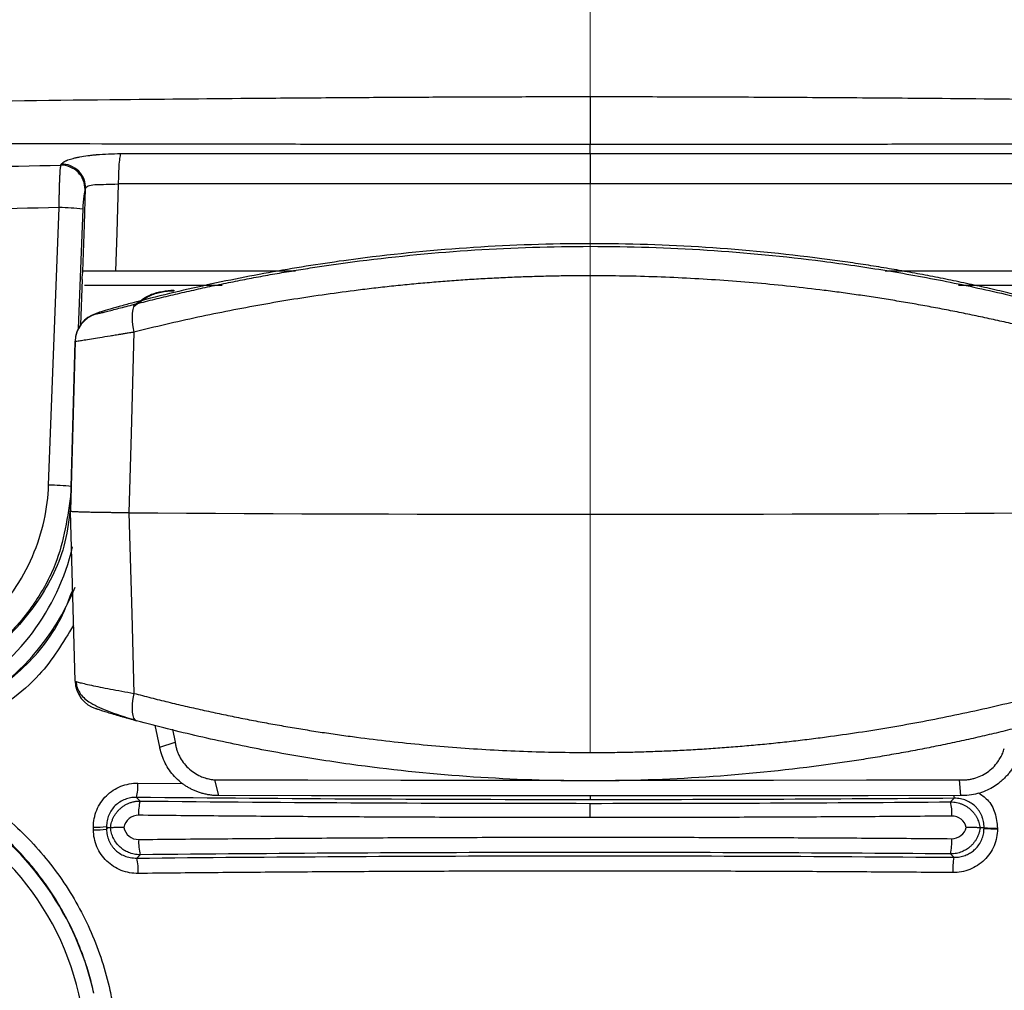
# Model space of a CAD drawing. Header units: millimetres. Extents: x 5 to 597, y 5 to 415.
# Tile 130 of 136: x 492 to 499, y 319 to 326. Entities that reach past the tile are written whole.
import ezdxf

# ---------------------------------------------------------------- set-up
doc = ezdxf.new("R2010")
doc.units = ezdxf.units.MM
doc.linetypes.add('CENTERX2', pattern=[20.32, 12.7, -2.54, 2.54, -2.54])

msp = doc.modelspace()

# ---------------------------------------------------------------- linework, layer by layer
at = {"color": 7, "linetype": 'CENTERX2', "lineweight": 18}
msp.add_line((496.0393, 320.927), (496.0393, 340.5031), dxfattribs=at)
at = {"color": 7, "linetype": 'Continuous', "lineweight": 25}
for p, q in [((496.0393, 324.9595), (496.0393, 325.0205)), ((496.0393, 324.9595), (496.0393, 324.7556)), ((492.4737, 324.8815), (492.4778, 324.8892)), ((492.6402, 324.7261), (492.6361, 324.7184)), ((492.3911, 322.7281), (492.4621, 324.5962)), ((494.0533, 324.1691), (492.842, 324.1691)), ((499.2366, 324.1691), (498.0249, 324.1691)), ((492.6168, 324.1112), (492.6052, 323.8061)), ((493.2339, 324.0409), (493.2339, 324.0362)), ((492.7137, 323.8837), (492.7137, 323.8809)), ((492.5692, 323.6968), (492.5393, 322.5545)), ((492.5393, 322.5508), (492.5692, 323.694)), ((492.5692, 323.694), (492.5692, 323.6968)), ((492.5393, 322.5545), (492.5393, 322.5508)), ((492.5692, 321.4083), (492.5393, 322.5508)), ((492.5692, 321.4083), (492.5836, 321.4035)), ((493.1397, 320.963), (493.1093, 321.1108)), ((493.2249, 321.0837), (493.2425, 320.9977)), ((493.1397, 320.963), (493.2425, 320.9977)), ((493.5367, 320.637), (493.5107, 320.7431)), ((498.5344, 320.637), (498.5245, 320.743)), ((492.9825, 320.6247), (493.0069, 320.6003)), ((498.466, 320.5947), (498.4904, 320.619)), ((496.0393, 320.4888), (496.0393, 320.5848)), ((492.6929, 320.4067), (492.6928, 320.4245)), ((492.7904, 320.4191), (492.7814, 320.428)), ((492.7814, 320.428), (492.7815, 320.4102)), ((492.7815, 320.4102), (492.7904, 320.4191)), ((498.6908, 320.4217), (498.6882, 320.4191)), ((498.6882, 320.4191), (498.6908, 320.4165)), ((498.6908, 320.4165), (498.6908, 320.4217)), ((498.7814, 320.4182), (498.7814, 320.413)), ((493.0075, 320.2384), (492.9848, 320.2157)), ((498.4881, 320.2213), (498.4655, 320.244))]:
    msp.add_line(p, q, dxfattribs=at)
at = {"color": 8, "linetype": 'Continuous', "lineweight": 25}
for p, q in [((492.6214, 324.5851), (492.5909, 323.7822)), ((493.5607, 324.0725), (492.6329, 324.0725)), ((499.4462, 324.0725), (498.519, 324.0725)), ((492.9924, 320.7207), (493.2956, 320.7183)), ((496.0393, 320.6353), (496.0393, 320.6088))]:
    msp.add_line(p, q, dxfattribs=at)
at = {"color": 7, "linetype": 'Continuous', "lineweight": 25, "flags": 128}
for points in [[(492.6225, 324.1667), (492.6324, 324.4799), (492.6402, 324.7261)], [(492.8604, 324.7556), (492.8501, 324.4271), (492.842, 324.1691)], [(492.9829, 323.9486), (492.9723, 323.9418), (492.9638, 323.9288), (492.9575, 323.9101), (492.9538, 323.8862), (492.9527, 323.858), (492.9543, 323.8264), (492.9586, 323.7924), (492.9653, 323.7572)], [(492.9653, 323.7572), (492.9467, 323.0761), (492.932, 322.5409)], [(492.932, 322.5409), (492.9507, 321.8603), (492.9653, 321.3254)], [(492.9653, 321.3254), (492.9586, 321.2905), (492.9543, 321.257), (492.9527, 321.226), (492.9538, 321.1986), (492.9575, 321.1757), (492.9638, 321.158), (492.9723, 321.1462), (492.9829, 321.1406)], [(493.5107, 320.7431), (494.1365, 320.7423), (494.7631, 320.7417), (495.3902, 320.7414), (495.8615, 320.7413)], [(496.2093, 320.7413), (496.6449, 320.7414), (497.272, 320.7417), (497.8986, 320.7422), (498.5245, 320.743)], [(498.5344, 320.637), (497.9105, 320.6362), (497.2859, 320.6357), (496.6609, 320.6354), (496.0355, 320.6353), (495.4102, 320.6354), (494.7851, 320.6357), (494.1605, 320.6363), (493.5367, 320.637)]]:
    msp.add_lwpolyline(points, dxfattribs=at)
at = {"color": 7, "linetype": 'Continuous', "lineweight": 25}
for centre, radius, start, end in [((492.4747, 324.7201), 0.1614, 359.39526, 90.35013), ((492.4445, 323.202), 1.3944, 82.71466, 89.27985), ((492.7691, 323.6916), 0.2, 106.08352, 178.49703), ((492.7691, 323.6888), 0.2, 106.08352, 178.49703), ((496.0393, 819.707), 497.1757, 269.641906, 270.358094), ((492.7691, 321.4135), 0.2, 181.50297, 253.91648), ((492.6807, 320.7042), 0.3121, 345.25224, 3.03285), ((490.7393, 318.8691), 2.005, 12.63289, 57.03856), ((493.3133, 320.5209), 0.3165, 165.46241, 182.99241), ((498.0823, 320.5154), 0.3918, 357.56815, 11.68248), ((490.7393, 318.8691), 1.9051, 294.59335, 57.03856), ((492.7068, 321.1974), 0.773, 268.96529, 275.54395), ((498.7667, 321.2145), 0.7965, 264.53117, 271.05667), ((498.7667, 321.2093), 0.7965, 264.53118, 271.05667), ((492.7068, 321.1796), 0.7731, 268.96528, 275.54393), ((493.3425, 320.3219), 0.3452, 176.76922, 193.99382), ((498.0459, 320.3274), 0.4278, 348.7593, 2.6183), ((498.9013, 320.1379), 0.4215, 168.58639, 182.65725), ((492.6544, 320.1322), 0.3408, 356.72799, 14.18212)]:
    msp.add_arc(centre, radius, start, end, dxfattribs=at)
at = {"color": 8, "linetype": 'Continuous', "lineweight": 25}
for centre, radius, start, end in [((492.3576, 321.0228), 1.7056, 83.6427, 88.87489), ((491.0393, 322.6691), 1.5551, 299.38159, 346.67892), ((491.0393, 322.6691), 1.655, 299.38159, 337.68241), ((498.5417, 320.6396), 0.0553, 182.77188, 201.86595)]:
    msp.add_arc(centre, radius, start, end, dxfattribs=at)
at = {"color": 7, "linetype": 'Continuous', "lineweight": 25}
for points, knots in [([(487.1956, 325.2762), (487.2672, 325.2762), (487.4124, 325.2762), (487.6338, 325.2766), (487.8617, 325.2772), (488.0961, 325.2781), (488.3371, 325.2792), (488.5847, 325.2806), (488.8389, 325.2823), (489.0998, 325.2842), (489.584, 325.2882), (490.406, 325.2965), (491.5793, 325.3097), (492.7499, 325.3228), (493.657, 325.3319), (494.2806, 325.3367), (494.7488, 325.3397), (495.197, 325.3418), (495.6249, 325.3432), (495.9034, 325.3433), (496.0393, 325.3434)], [0, 0, 0, 0, 0.024995, 0.050683, 0.077066, 0.104147, 0.131926, 0.160404, 0.189583, 0.219464, 0.250048, 0.355644, 0.500065, 0.647819, 0.750043, 0.804569, 0.856836, 0.906835, 0.954558, 1, 1, 1, 1]), ([(496.0393, 325.3434), (496.124, 325.3434), (496.2961, 325.3433), (496.5583, 325.3428), (496.8284, 325.342), (497.1064, 325.3408), (497.3923, 325.3393), (497.6861, 325.3375), (497.9876, 325.3353), (498.4947, 325.3312), (499.3452, 325.3227), (500.5164, 325.3096), (501.6929, 325.2963), (502.5829, 325.2874), (503.2009, 325.2825), (503.6526, 325.2796), (504.0822, 325.2776), (504.4903, 325.2763), (504.7543, 325.2762), (504.883, 325.2762)], [0, 0, 0, 0, 0.028336, 0.057566, 0.087689, 0.118704, 0.150608, 0.1834, 0.217077, 0.251638, 0.353375, 0.502618, 0.646251, 0.752289, 0.806491, 0.858356, 0.90789, 0.955101, 1, 1, 1, 1]), ([(496.0393, 325.3434), (496.0393, 325.3059), (496.0393, 325.2676), (496.0393, 325.1949), (496.0393, 325.1606), (496.0393, 325.1015), (496.0393, 325.0767), (496.0393, 325.0396), (496.0393, 325.0271), (496.0393, 325.0205)], [0, 0, 0, 0, 0.25, 0.25, 0.5, 0.5, 0.75, 0.75, 1, 1, 1, 1]), ([(496.0393, 325.0205), (495.964, 325.0205), (495.8114, 325.0205), (495.5791, 325.0206), (495.3404, 325.0207), (495.0953, 325.0209), (494.8438, 325.0211), (494.586, 325.0214), (494.3218, 325.0217), (494.0513, 325.022), (493.5532, 325.0227), (492.71, 325.0242), (491.5249, 325.0265), (490.3515, 325.0289), (489.4155, 325.0305), (488.7253, 325.0315), (488.1635, 325.0321), (487.6333, 325.0324), (487.2915, 325.0325), (487.1255, 325.0325)], [0, 0, 0, 0, 0.024943, 0.050602, 0.076977, 0.104068, 0.131873, 0.160394, 0.189629, 0.219579, 0.250243, 0.355174, 0.500342, 0.646575, 0.750238, 0.81774, 0.881864, 0.942617, 1, 1, 1, 1]), ([(504.9531, 325.0325), (504.8732, 325.0325), (504.7107, 325.0325), (504.4623, 325.0324), (504.2052, 325.0322), (503.9392, 325.032), (503.6645, 325.0318), (503.3808, 325.0314), (503.0883, 325.031), (502.7194, 325.0305), (502.2519, 325.0296), (501.7655, 325.0287), (501.198, 325.0276), (500.4092, 325.026), (499.4044, 325.024), (498.4864, 325.0225), (497.8307, 325.0217), (497.3563, 325.0212), (496.9006, 325.0208), (496.4636, 325.0206), (496.1786, 325.0205), (496.0393, 325.0205)], [0, 0, 0, 0, 0.027624, 0.056191, 0.085702, 0.116156, 0.147555, 0.179899, 0.213189, 0.247425, 0.305525, 0.371974, 0.412011, 0.496984, 0.637251, 0.748084, 0.80267, 0.855156, 0.905541, 0.953822, 1, 1, 1, 1]), ([(492.4778, 324.8892), (492.4804, 324.894), (492.4853, 324.8986), (492.4961, 324.9055), (492.5023, 324.9089), (492.511, 324.9127), (492.515, 324.9144), (492.5178, 324.9155), (492.5194, 324.9161), (492.5311, 324.9205), (492.549, 324.926), (492.5701, 324.9311), (492.5849, 324.9343), (492.5924, 324.9359), (492.6177, 324.9406), (492.6356, 324.9435), (492.6641, 324.9473), (492.6787, 324.949), (492.6964, 324.9509), (492.7055, 324.9518), (492.7094, 324.9521), (492.712, 324.9524), (492.713, 324.9525), (492.7664, 324.9572), (492.8205, 324.9595), (492.8771, 324.9595)], [0, 0, 0, 0, 0.125, 0.125, 0.1875, 0.21875, 0.234375, 0.234375, 0.25, 0.25, 0.375, 0.4375, 0.4375, 0.5, 0.5, 0.625, 0.625, 0.6875, 0.71875, 0.734375, 0.742187, 0.742187, 0.75, 0.75, 1, 1, 1, 1]), ([(492.8771, 324.9595), (492.8749, 324.9557), (492.8726, 324.948), (492.8684, 324.9241), (492.8665, 324.9078), (492.8633, 324.869), (492.8621, 324.8467), (492.8606, 324.8008), (492.8603, 324.7774), (492.8604, 324.7556)], [0, 0, 0, 0, 0.25, 0.25, 0.5, 0.5, 0.75, 0.75, 1, 1, 1, 1]), ([(496.0393, 324.9595), (496.1227, 324.9595), (496.3006, 324.9595), (496.5841, 324.9595), (496.9007, 324.9595), (497.2505, 324.9595), (497.7438, 324.9594), (498.2958, 324.9594), (498.8221, 324.9594), (499.0994, 324.9593), (499.2016, 324.9593)], [0, 0, 0, 0, 0.079013, 0.168505, 0.268484, 0.378955, 0.499924, 0.736098, 0.902811, 1, 1, 1, 1]), ([(492.4621, 324.5962), (492.4621, 324.6043), (492.4623, 324.6209), (492.4626, 324.6466), (492.463, 324.6734), (492.4636, 324.701), (492.4643, 324.7291), (492.4651, 324.7568), (492.4662, 324.7852), (492.4674, 324.8126), (492.4689, 324.8387), (492.4706, 324.8593), (492.4722, 324.8739), (492.4733, 324.8791), (492.4737, 324.8815)], [0, 0, 0, 0, 0.05917, 0.122552, 0.190165, 0.261948, 0.337747, 0.417301, 0.500232, 0.60104, 0.70065, 0.815412, 0.915058, 1, 1, 1, 1]), ([(492.6402, 324.7261), (492.6406, 324.745), (492.6374, 324.7656), (492.6219, 324.8057), (492.6095, 324.8252), (492.5776, 324.8573), (492.5581, 324.8699), (492.5177, 324.8858), (492.4969, 324.8892), (492.4778, 324.8892)], [0, 0, 0, 0, 0.25, 0.25, 0.5, 0.5, 0.75, 0.75, 1, 1, 1, 1]), ([(492.6402, 324.7261), (492.6434, 324.7357), (492.6539, 324.7414), (492.6807, 324.7488), (492.6974, 324.7504), (492.7345, 324.7522), (492.755, 324.7523), (492.8014, 324.7534), (492.8271, 324.7544), (492.8604, 324.7556)], [0, 0, 0, 0, 0.25, 0.25, 0.5, 0.5, 0.75, 0.75, 1, 1, 1, 1]), ([(492.6361, 324.7184), (492.6332, 324.7128), (492.6301, 324.6965), (492.6247, 324.6481), (492.6226, 324.6173), (492.6214, 324.5851)], [0, 0, 0, 0, 0.5, 0.5, 1, 1, 1, 1]), ([(499.1277, 323.9529), (499.0815, 323.9649), (498.9893, 323.9889), (498.8504, 324.0227), (498.7115, 324.055), (498.5725, 324.0855), (498.4335, 324.1144), (498.2944, 324.1415), (498.1553, 324.167), (498.0162, 324.1908), (497.8772, 324.2129), (497.7382, 324.2334), (497.386, 324.2812), (496.8179, 324.3362), (496.0338, 324.3611), (495.2514, 324.3355), (494.6481, 324.2767), (494.2207, 324.2165), (493.9664, 324.1752), (493.7121, 324.1283), (493.4579, 324.0757), (493.2037, 324.0178), (493.0353, 323.9746), (492.9509, 323.9529)], [0, 0, 0, 0, 0.023119, 0.046164, 0.069136, 0.092037, 0.114866, 0.137627, 0.160319, 0.182943, 0.205502, 0.227995, 0.250424, 0.376134, 0.501157, 0.625352, 0.750241, 0.791301, 0.832579, 0.874081, 0.915814, 0.957785, 1, 1, 1, 1]), ([(492.9829, 323.9486), (493.0238, 323.959), (493.1055, 323.9798), (493.229, 324.0094), (493.3528, 324.0379), (493.477, 324.0651), (493.6017, 324.091), (493.7269, 324.1157), (493.8524, 324.1391), (493.9783, 324.1612), (494.1045, 324.1821), (494.2312, 324.2016), (494.3582, 324.2198), (494.6985, 324.2651), (495.2581, 324.3187), (496.0424, 324.3436), (496.8281, 324.3183), (497.4206, 324.261), (497.8214, 324.2059), (498.0368, 324.1723), (498.2511, 324.135), (498.4643, 324.094), (498.6763, 324.0493), (498.8872, 324.0011), (499.026, 323.9662), (499.0957, 323.9486)], [0, 0, 0, 0, 0.021249, 0.042432, 0.063553, 0.084614, 0.105621, 0.126575, 0.147482, 0.168345, 0.189167, 0.209953, 0.230706, 0.25143, 0.376176, 0.500275, 0.62504, 0.750471, 0.785748, 0.821117, 0.856597, 0.892207, 0.927966, 0.963891, 1, 1, 1, 1]), ([(492.6168, 324.1112), (492.6173, 324.1229), (492.6181, 324.1357), (492.6202, 324.1562), (492.6214, 324.1635), (492.6225, 324.1667)], [0, 0, 0, 0, 0.5, 0.5, 1, 1, 1, 1]), ([(492.6225, 324.1667), (492.6228, 324.1674), (492.6234, 324.1688), (492.6243, 324.169), (492.6248, 324.1691)], [0, 0, 0, 0, 0.498789, 1, 1, 1, 1]), ([(492.842, 324.1691), (492.8358, 324.1691), (492.8233, 324.1691), (492.8046, 324.1691), (492.786, 324.1691), (492.7616, 324.1691), (492.7322, 324.1691), (492.7004, 324.1691), (492.6726, 324.1691), (492.6503, 324.1691), (492.6332, 324.1691), (492.6276, 324.1691), (492.6248, 324.1691)], [0, 0, 0, 0, 0.0627316, 0.1249892, 0.187328, 0.2503009, 0.3749081, 0.5002057, 0.6240144, 0.7498892, 0.8754348, 1, 1, 1, 1]), ([(496.0393, 324.137), (495.9992, 324.1369), (495.919, 324.1367), (495.7987, 324.1349), (495.6783, 324.132), (495.5578, 324.128), (495.4374, 324.1228), (495.3169, 324.1165), (495.1965, 324.1091), (495.0761, 324.1004), (494.9558, 324.0907), (494.8355, 324.0798), (494.7154, 324.0677), (494.5954, 324.0545), (494.4431, 324.0362), (494.2587, 324.0116), (494.0424, 323.9789), (493.8261, 323.9423), (493.61, 323.9019), (493.3942, 323.8576), (493.1788, 323.8097), (493.0367, 323.7748), (492.9653, 323.7572)], [0, 0, 0, 0, 0.037972, 0.07598, 0.114028, 0.15212, 0.190259, 0.228449, 0.266694, 0.304998, 0.343364, 0.381795, 0.420296, 0.458871, 0.497522, 0.567579, 0.638178, 0.709339, 0.781082, 0.853428, 0.926394, 1, 1, 1, 1]), ([(499.1132, 323.7572), (499.0751, 323.7667), (498.9989, 323.7856), (498.8839, 323.8127), (498.7688, 323.8388), (498.6536, 323.8637), (498.5382, 323.8876), (498.4227, 323.9103), (498.3072, 323.932), (498.1915, 323.9525), (498.0759, 323.972), (497.9602, 323.9904), (497.8445, 324.0076), (497.7289, 324.0238), (497.5773, 324.0435), (497.3894, 324.0654), (497.1647, 324.0875), (496.9398, 324.1055), (496.7146, 324.1196), (496.4894, 324.1296), (496.2643, 324.1359), (496.1142, 324.1366), (496.0393, 324.137)], [0, 0, 0, 0, 0.039451, 0.078717, 0.117801, 0.156704, 0.19543, 0.233983, 0.272364, 0.310577, 0.348624, 0.38651, 0.424237, 0.461808, 0.499226, 0.571421, 0.643357, 0.715059, 0.78655, 0.857854, 0.928996, 1, 1, 1, 1]), ([(492.9625, 323.9335), (493.0014, 323.9639), (493.0812, 324.0261), (493.1822, 324.0359), (493.2339, 324.0409)], [0, 0, 0, 0, 0.48751, 1, 1, 1, 1]), ([(492.9643, 323.9299), (492.9987, 323.9568), (493.0543, 324.0002), (493.1497, 324.0308), (493.2051, 324.0343), (493.2339, 324.0362)], [0, 0, 0, 0, 0.438498, 0.70786, 1, 1, 1, 1]), ([(492.9509, 323.9529), (492.9223, 323.9454), (492.8934, 323.9375), (492.8373, 323.9219), (492.811, 323.9143), (492.7656, 323.9009), (492.7466, 323.8951), (492.7272, 323.8889), (492.7221, 323.8872), (492.7154, 323.8847), (492.7137, 323.884), (492.7137, 323.8837)], [0, 0, 0, 0, 0.25, 0.25, 0.5, 0.5, 0.75, 0.75, 0.875, 0.875, 1, 1, 1, 1]), ([(492.7137, 323.8809), (492.7137, 323.8802), (492.7206, 323.8815), (492.7401, 323.886), (492.748, 323.888), (492.767, 323.8927), (492.778, 323.8955), (492.8143, 323.9049), (492.8434, 323.9125), (492.909, 323.9295), (492.9446, 323.9388), (492.9829, 323.9486)], [0, 0, 0, 0, 0.25, 0.25, 0.375, 0.375, 0.5, 0.5, 0.75, 0.75, 1, 1, 1, 1]), ([(492.9653, 323.7572), (492.9551, 323.7556), (492.9353, 323.7523), (492.9074, 323.7478), (492.8821, 323.7436), (492.8594, 323.7399), (492.8393, 323.7366), (492.8218, 323.7336), (492.7855, 323.7276), (492.7352, 323.7193), (492.6764, 323.7096), (492.6299, 323.7021), (492.599, 323.6973), (492.5809, 323.6948), (492.5711, 323.6937), (492.5698, 323.6939), (492.5692, 323.694)], [0, 0, 0, 0, 0.045036, 0.08721, 0.12634, 0.162271, 0.194872, 0.22404, 0.249689, 0.380297, 0.499223, 0.626757, 0.748935, 0.833171, 0.917003, 1, 1, 1, 1]), ([(491.0428, 321.4346), (491.1207, 321.4346), (491.2014, 321.4414), (491.3648, 321.4709), (491.4474, 321.4937), (491.6099, 321.5563), (491.6898, 321.5961), (491.8414, 321.692), (491.9131, 321.7481), (492.0438, 321.8735), (492.1027, 321.9428), (492.2047, 322.0901), (492.2477, 322.1681), (492.3166, 322.3275), (492.3425, 322.4089), (492.3783, 322.5705), (492.3882, 322.6505), (492.3911, 322.7281)], [0, 0, 0, 0, 0.125, 0.125, 0.25, 0.25, 0.375, 0.375, 0.5, 0.5, 0.625, 0.625, 0.75, 0.75, 0.875, 0.875, 1, 1, 1, 1]), ([(492.535, 322.553), (492.5244, 322.4732), (492.4946, 322.2483), (492.3125, 321.9074), (491.991, 321.5607), (491.5532, 321.316), (491.2166, 321.2843), (491.0546, 321.2691)], [0, 0, 0, 0, 0.112726, 0.317562, 0.528867, 0.773215, 1, 1, 1, 1]), ([(492.932, 322.5409), (492.9213, 322.541), (492.9, 322.5412), (492.8689, 322.5414), (492.8388, 322.5417), (492.8098, 322.542), (492.782, 322.5423), (492.7556, 322.5427), (492.7307, 322.5431), (492.7072, 322.5435), (492.6854, 322.5439), (492.6653, 322.5443), (492.6414, 322.5449), (492.6152, 322.5456), (492.5887, 322.5465), (492.5671, 322.5475), (492.5513, 322.5486), (492.5412, 322.5497), (492.5399, 322.5504), (492.5393, 322.5508)], [0, 0, 0, 0, 0.047013, 0.094006, 0.140883, 0.187548, 0.233907, 0.279869, 0.325347, 0.370258, 0.414523, 0.45807, 0.500834, 0.57957, 0.660741, 0.7439, 0.828536, 0.914096, 1, 1, 1, 1]), ([(492.5764, 321.4048), (492.5768, 321.3985), (492.5777, 321.3857), (492.584, 321.3596), (492.6069, 321.3112), (492.6676, 321.2599), (492.7867, 321.2037), (492.9062, 321.1666), (492.9725, 321.146)], [0, 0, 0, 0, 0.031082, 0.064057, 0.140598, 0.351353, 0.639919, 1, 1, 1, 1]), ([(492.9653, 321.3254), (493.0035, 321.3155), (493.0797, 321.2956), (493.1947, 321.2672), (493.3097, 321.2398), (493.425, 321.2137), (493.5404, 321.1886), (493.6559, 321.1648), (493.7714, 321.142), (493.887, 321.1205), (494.0027, 321.1001), (494.1184, 321.0808), (494.2341, 321.0627), (494.3497, 321.0458), (494.5013, 321.0251), (494.6892, 321.0021), (494.9138, 320.979), (495.1388, 320.96), (495.364, 320.9453), (495.5892, 320.9348), (495.8143, 320.9283), (495.9643, 320.9274), (496.0393, 320.927)], [0, 0, 0, 0, 0.039451, 0.078717, 0.117801, 0.156704, 0.19543, 0.233983, 0.272364, 0.310577, 0.348624, 0.38651, 0.424237, 0.461808, 0.499226, 0.571421, 0.643357, 0.715059, 0.78655, 0.857854, 0.928996, 1, 1, 1, 1]), ([(496.0393, 320.927), (496.0794, 320.9271), (496.1596, 320.9274), (496.2799, 320.9293), (496.4003, 320.9322), (496.5208, 320.9365), (496.6412, 320.9419), (496.7617, 320.9485), (496.8821, 320.9563), (497.0025, 320.9654), (497.1228, 320.9756), (497.2431, 320.9871), (497.3632, 320.9997), (497.4832, 321.0136), (497.6355, 321.0327), (497.8199, 321.0585), (498.0362, 321.0929), (498.2525, 321.1312), (498.4686, 321.1736), (498.6843, 321.2201), (498.8998, 321.2703), (499.0419, 321.307), (499.1132, 321.3254)], [0, 0, 0, 0, 0.037972, 0.07598, 0.114028, 0.15212, 0.190259, 0.228449, 0.266694, 0.304998, 0.343364, 0.381795, 0.420296, 0.458871, 0.497522, 0.567579, 0.638178, 0.709339, 0.781082, 0.853428, 0.926394, 1, 1, 1, 1]), ([(492.9829, 321.1406), (492.9753, 321.1426), (492.9601, 321.1468), (492.9379, 321.1528), (492.9165, 321.1588), (492.8957, 321.1646), (492.8656, 321.1732), (492.8284, 321.184), (492.7884, 321.196), (492.7558, 321.2061), (492.7345, 321.2131), (492.7218, 321.2176), (492.715, 321.2203), (492.7141, 321.221), (492.7137, 321.2214)], [0, 0, 0, 0, 0.050532, 0.100707, 0.1506928, 0.200659, 0.2507756, 0.3763346, 0.5006402, 0.6259436, 0.7503049, 0.833837, 0.9167281, 1, 1, 1, 1]), ([(499.0957, 321.1406), (499.0547, 321.1297), (498.9731, 321.1079), (498.8496, 321.0769), (498.7258, 321.0471), (498.6015, 321.0186), (498.4768, 320.9914), (498.3517, 320.9656), (498.2262, 320.9411), (498.1003, 320.9179), (497.974, 320.8961), (497.8474, 320.8757), (497.7204, 320.8566), (497.3801, 320.8092), (496.8205, 320.7531), (496.0362, 320.727), (495.2505, 320.7535), (494.658, 320.8134), (494.2572, 320.8712), (494.0418, 320.9063), (493.8275, 320.9454), (493.6143, 320.9883), (493.4023, 321.0351), (493.1914, 321.0856), (493.0525, 321.1222), (492.9829, 321.1406)], [0, 0, 0, 0, 0.021249, 0.042432, 0.063553, 0.084614, 0.105621, 0.126575, 0.147482, 0.168345, 0.189167, 0.209953, 0.230706, 0.25143, 0.376176, 0.500275, 0.62504, 0.750471, 0.785748, 0.821117, 0.856597, 0.892207, 0.927966, 0.963891, 1, 1, 1, 1]), ([(493.5328, 320.637), (493.5235, 320.6372), (493.505, 320.6376), (493.4777, 320.6406), (493.4513, 320.6453), (493.4259, 320.6515), (493.4015, 320.6591), (493.3783, 320.668), (493.3563, 320.6781), (493.3354, 320.6892), (493.3158, 320.7011), (493.2974, 320.7137), (493.2711, 320.734), (493.2387, 320.7644), (493.2039, 320.8076), (493.1757, 320.8546), (493.1539, 320.9045), (493.1453, 320.9395), (493.141, 320.9568)], [0, 0, 0, 0, 0.051446, 0.101698, 0.150755, 0.19862, 0.245292, 0.290773, 0.335064, 0.378166, 0.420079, 0.460806, 0.500348, 0.602262, 0.703156, 0.803059, 0.901997, 1, 1, 1, 1]), ([(493.2425, 320.9977), (493.2438, 320.9894), (493.2463, 320.9728), (493.2528, 320.9486), (493.261, 320.9251), (493.2749, 320.8949), (493.2968, 320.8593), (493.3302, 320.8217), (493.3693, 320.7903), (493.4086, 320.7687), (493.4451, 320.755), (493.4776, 320.7466), (493.4997, 320.7442), (493.5107, 320.7431)], [0, 0, 0, 0, 0.063311, 0.125689, 0.18759, 0.24948, 0.374898, 0.498918, 0.624613, 0.748967, 0.833642, 0.916947, 1, 1, 1, 1]), ([(498.5245, 320.743), (498.5329, 320.7426), (498.5496, 320.7418), (498.5746, 320.7433), (498.5991, 320.7467), (498.6315, 320.7542), (498.6706, 320.7685), (498.7141, 320.7938), (498.7527, 320.8258), (498.7817, 320.86), (498.8025, 320.893), (498.8173, 320.9232), (498.824, 320.9443), (498.8273, 320.9549)], [0, 0, 0, 0, 0.06335, 0.12575, 0.18765, 0.24951, 0.375067, 0.49896, 0.624755, 0.748977, 0.833689, 0.916987, 1, 1, 1, 1]), ([(498.9376, 320.9568), (498.9356, 320.948), (498.9316, 320.9304), (498.9234, 320.9046), (498.9135, 320.8792), (498.9019, 320.8545), (498.8885, 320.8306), (498.8735, 320.8076), (498.857, 320.7856), (498.8388, 320.7647), (498.8193, 320.7451), (498.793, 320.7221), (498.758, 320.697), (498.7123, 320.6722), (498.661, 320.6529), (498.6049, 320.6397), (498.5658, 320.6379), (498.5458, 320.637)], [0, 0, 0, 0, 0.049395, 0.098924, 0.148593, 0.198404, 0.248361, 0.298467, 0.348725, 0.399141, 0.449715, 0.500453, 0.59019, 0.685003, 0.784902, 0.889898, 1, 1, 1, 1]), ([(492.6928, 320.4245), (492.6927, 320.4443), (492.6946, 320.4637), (492.702, 320.502), (492.7077, 320.521), (492.7227, 320.5572), (492.7319, 320.5744), (492.7537, 320.6069), (492.7664, 320.6222), (492.8081, 320.6632), (492.8417, 320.685), (492.9139, 320.7138), (492.9531, 320.7211), (492.9924, 320.7207)], [0, 0, 0, 0, 0.125, 0.125, 0.25, 0.25, 0.375, 0.375, 0.5, 0.5, 0.75, 0.75, 1, 1, 1, 1]), ([(491.9023, 320.6384), (492.0163, 320.563), (492.1215, 320.4779), (492.2662, 320.3359), (492.3122, 320.2862), (492.3999, 320.182), (492.4416, 320.1271), (492.5575, 319.9586), (492.6231, 319.84), (492.7315, 319.5908), (492.7743, 319.4588), (492.8036, 319.3259)], [0, 0, 0, 0, 0.25, 0.25, 0.375, 0.375, 0.5, 0.5, 0.75, 0.75, 1, 1, 1, 1]), ([(492.9825, 320.6247), (492.9756, 320.6247), (492.9621, 320.6246), (492.9424, 320.6219), (492.9237, 320.6177), (492.8992, 320.6096), (492.8702, 320.5951), (492.8391, 320.5706), (492.8137, 320.5405), (492.7951, 320.5057), (492.7833, 320.4677), (492.7821, 320.4414), (492.7814, 320.428)], [0, 0, 0, 0, 0.066529, 0.130497, 0.191934, 0.250873, 0.378267, 0.500478, 0.625543, 0.750065, 0.872882, 1, 1, 1, 1]), ([(498.6908, 320.4217), (498.6907, 320.4285), (498.6905, 320.4419), (498.6875, 320.4619), (498.6827, 320.4813), (498.676, 320.4999), (498.6676, 320.5176), (498.6574, 320.5343), (498.6458, 320.5497), (498.6288, 320.568), (498.6043, 320.5876), (498.5705, 320.6054), (498.5318, 320.6173), (498.5044, 320.6185), (498.4904, 320.619)], [0, 0, 0, 0, 0.064746, 0.128738, 0.192038, 0.254713, 0.316831, 0.378463, 0.43968, 0.500554, 0.615605, 0.736949, 0.864972, 1, 1, 1, 1]), ([(492.6957, 319.3076), (492.6909, 319.3286), (492.6812, 319.3706), (492.6641, 319.4331), (492.6451, 319.495), (492.6241, 319.5563), (492.6012, 319.6168), (492.5763, 319.6767), (492.5496, 319.7357), (492.5209, 319.7938), (492.4904, 319.851), (492.458, 319.9071), (492.4239, 319.9623), (492.388, 320.0163), (492.3504, 320.0691), (492.311, 320.1207), (492.2701, 320.1711), (492.2275, 320.2201), (492.1834, 320.2677), (492.1378, 320.3139), (492.0906, 320.3586), (492.0421, 320.4018), (491.9922, 320.4434), (491.941, 320.4834), (491.8885, 320.5218), (491.8525, 320.546), (491.8346, 320.5581)], [0, 0, 0, 0, 0.041443, 0.082901, 0.124374, 0.165863, 0.207369, 0.248891, 0.290431, 0.33199, 0.373568, 0.415166, 0.456785, 0.498424, 0.540086, 0.58177, 0.623477, 0.665209, 0.706964, 0.748746, 0.790553, 0.832386, 0.874247, 0.916136, 0.958053, 1, 1, 1, 1]), ([(492.8081, 320.4191), (492.8089, 320.4256), (492.8105, 320.4388), (492.8153, 320.4583), (492.8221, 320.4774), (492.8308, 320.4958), (492.8415, 320.5134), (492.8541, 320.53), (492.8685, 320.5453), (492.8846, 320.5591), (492.9022, 320.5712), (492.9212, 320.5815), (492.9414, 320.5898), (492.9626, 320.5958), (492.9846, 320.5996), (492.9995, 320.6001), (493.0069, 320.6003)], [0, 0, 0, 0, 0.067167, 0.134947, 0.203352, 0.272394, 0.342082, 0.412428, 0.48344, 0.55513, 0.627506, 0.700578, 0.774355, 0.848845, 0.924058, 1, 1, 1, 1]), ([(498.466, 320.5947), (498.4728, 320.5945), (498.4863, 320.5941), (498.5063, 320.5909), (498.5257, 320.5859), (498.5444, 320.579), (498.5621, 320.5704), (498.5788, 320.5602), (498.5943, 320.5484), (498.6085, 320.5353), (498.6213, 320.521), (498.6325, 320.5057), (498.6422, 320.4895), (498.6503, 320.4726), (498.6566, 320.4551), (498.6614, 320.4372), (498.6632, 320.4251), (498.664, 320.4191)], [0, 0, 0, 0, 0.070239, 0.139941, 0.209111, 0.277755, 0.34588, 0.413491, 0.480595, 0.547199, 0.613309, 0.678932, 0.744076, 0.808747, 0.872953, 0.936701, 1, 1, 1, 1]), ([(492.9972, 320.5044), (492.9738, 320.5046), (492.9508, 320.4967), (492.9144, 320.467), (492.9021, 320.4458), (492.8982, 320.4225)], [0, 0, 0, 0, 0.5, 0.5, 1, 1, 1, 1]), ([(496.0393, 320.4888), (495.9547, 320.4888), (495.7856, 320.4889), (495.5318, 320.4892), (495.2781, 320.4897), (495.0244, 320.4905), (494.7707, 320.4915), (494.517, 320.4926), (494.2635, 320.4941), (494.01, 320.4957), (493.7566, 320.4975), (493.5033, 320.4996), (493.2502, 320.5018), (493.0816, 320.5035), (492.9972, 320.5044)], [0, 0, 0, 0, 0.083271, 0.166553, 0.249846, 0.333151, 0.416467, 0.499794, 0.583133, 0.666483, 0.749845, 0.833218, 0.916603, 1, 1, 1, 1]), ([(498.4738, 320.4988), (498.3928, 320.4981), (498.2307, 320.4968), (497.9874, 320.4951), (497.7441, 320.4936), (497.5007, 320.4923), (497.2572, 320.4912), (497.0137, 320.4904), (496.7701, 320.4897), (496.5265, 320.4892), (496.2829, 320.4888), (496.1205, 320.4888), (496.0393, 320.4888)], [0, 0, 0, 0, 0.100048, 0.200085, 0.300111, 0.400127, 0.500132, 0.600126, 0.70011, 0.800084, 0.900047, 1, 1, 1, 1]), ([(498.5715, 320.4225), (498.5664, 320.4445), (498.5539, 320.4641), (498.5183, 320.4917), (498.4963, 320.4989), (498.4738, 320.4988)], [0, 0, 0, 0, 0.5, 0.5, 1, 1, 1, 1]), ([(492.8982, 320.4225), (492.8935, 320.4225), (492.8835, 320.4224), (492.8681, 320.4222), (492.8522, 320.4218), (492.8367, 320.4213), (492.8231, 320.4207), (492.8125, 320.4199), (492.8096, 320.4194), (492.8081, 320.4191)], [0, 0, 0, 0, 0.104668, 0.223228, 0.355477, 0.500195, 0.65662, 0.825132, 1, 1, 1, 1]), ([(493.0075, 320.2384), (493.0006, 320.2386), (492.9868, 320.239), (492.9668, 320.2423), (492.9478, 320.2471), (492.9301, 320.2535), (492.9137, 320.2613), (492.8987, 320.27), (492.885, 320.2796), (492.8671, 320.2946), (492.8465, 320.3169), (492.827, 320.3486), (492.8134, 320.3829), (492.8098, 320.4071), (492.8081, 320.4191)], [0, 0, 0, 0, 0.07097, 0.139518, 0.205648, 0.269359, 0.330655, 0.389536, 0.446007, 0.500069, 0.626917, 0.752489, 0.876834, 1, 1, 1, 1]), ([(492.8982, 320.4225), (492.9023, 320.3993), (492.9148, 320.3784), (492.9514, 320.3489), (492.9743, 320.3411), (492.9978, 320.3413)], [0, 0, 0, 0, 0.5, 0.5, 1, 1, 1, 1]), ([(498.6641, 320.4191), (498.6631, 320.4124), (498.6611, 320.3989), (498.6554, 320.3792), (498.6478, 320.3601), (498.6382, 320.3418), (498.6266, 320.3245), (498.6133, 320.3084), (498.5956, 320.2911), (498.572, 320.2734), (498.5408, 320.2576), (498.5047, 320.2463), (498.4789, 320.2448), (498.4655, 320.244)], [0, 0, 0, 0, 0.070376, 0.141109, 0.212207, 0.283677, 0.355525, 0.42776, 0.500387, 0.61179, 0.732185, 0.861586, 1, 1, 1, 1]), ([(498.4732, 320.3469), (498.4958, 320.3467), (498.5177, 320.3539), (498.5534, 320.3811), (498.5662, 320.4006), (498.5715, 320.4225)], [0, 0, 0, 0, 0.5, 0.5, 1, 1, 1, 1]), ([(498.4881, 320.2213), (498.4948, 320.2214), (498.508, 320.2215), (498.5272, 320.224), (498.5454, 320.2281), (498.5626, 320.2335), (498.5786, 320.2402), (498.5934, 320.2479), (498.607, 320.2565), (498.6193, 320.2657), (498.6368, 320.2811), (498.6573, 320.3049), (498.6764, 320.3396), (498.6885, 320.3773), (498.6901, 320.4034), (498.6908, 320.4165)], [0, 0, 0, 0, 0.0643051, 0.1264156, 0.1863403, 0.244089, 0.2996729, 0.3531045, 0.4043977, 0.4535684, 0.5006347, 0.6271821, 0.7523053, 0.876432, 1, 1, 1, 1]), ([(498.664, 320.4191), (498.6632, 320.4192), (498.6617, 320.4196), (498.6568, 320.4201), (498.6503, 320.4205), (498.6425, 320.421), (498.6306, 320.4215), (498.6136, 320.4219), (498.5922, 320.4224), (498.578, 320.4225), (498.5715, 320.4225)], [0, 0, 0, 0, 0.105354, 0.209448, 0.310842, 0.408251, 0.500617, 0.690534, 0.85754, 1, 1, 1, 1]), ([(492.9946, 320.1127), (492.9553, 320.1123), (492.9166, 320.1194), (492.8621, 320.1408), (492.8448, 320.1496), (492.8121, 320.1706), (492.7965, 320.1829), (492.7685, 320.2099), (492.7559, 320.2247), (492.7337, 320.2569), (492.7241, 320.2742), (492.7012, 320.3279), (492.693, 320.3671), (492.6929, 320.4067)], [0, 0, 0, 0, 0.25, 0.25, 0.375, 0.375, 0.5, 0.5, 0.625, 0.625, 0.75, 0.75, 1, 1, 1, 1]), ([(492.7815, 320.4102), (492.7817, 320.4037), (492.7821, 320.3906), (492.7851, 320.3713), (492.79, 320.3522), (492.7968, 320.3338), (492.8055, 320.316), (492.8161, 320.2992), (492.8284, 320.2834), (492.8455, 320.2657), (492.8694, 320.2469), (492.9024, 320.2296), (492.9416, 320.2174), (492.97, 320.2163), (492.9848, 320.2157)], [0, 0, 0, 0, 0.0616, 0.123343, 0.185297, 0.247526, 0.310098, 0.373076, 0.436523, 0.5005, 0.608053, 0.727047, 0.857653, 1, 1, 1, 1]), ([(492.9978, 320.3413), (493.0821, 320.3422), (493.2507, 320.3439), (493.5038, 320.3461), (493.7571, 320.3481), (494.0104, 320.35), (494.2638, 320.3516), (494.5174, 320.353), (494.7709, 320.3541), (495.0246, 320.3551), (495.2782, 320.3559), (495.5319, 320.3564), (495.7856, 320.3567), (495.9547, 320.3568), (496.0393, 320.3568)], [0, 0, 0, 0, 0.083396, 0.16678, 0.250152, 0.333513, 0.416863, 0.500201, 0.583528, 0.666845, 0.75015, 0.833444, 0.916727, 1, 1, 1, 1]), ([(496.0393, 320.3568), (496.1205, 320.3568), (496.2828, 320.3567), (496.5264, 320.3564), (496.7699, 320.3559), (497.0134, 320.3552), (497.2569, 320.3544), (497.5003, 320.3533), (497.7437, 320.352), (497.987, 320.3505), (498.2302, 320.3488), (498.3922, 320.3475), (498.4732, 320.3469)], [0, 0, 0, 0, 0.0999542, 0.1999183, 0.2998925, 0.3998768, 0.4998713, 0.5998761, 0.6998913, 0.7999169, 0.8999531, 1, 1, 1, 1]), ([(498.7814, 320.413), (498.7813, 320.3932), (498.7793, 320.3738), (498.7715, 320.3357), (498.7657, 320.3168), (498.7504, 320.2808), (498.7411, 320.2637), (498.7191, 320.2316), (498.7063, 320.2164), (498.6645, 320.1758), (498.6309, 320.1541), (498.5588, 320.1254), (498.5196, 320.118), (498.4803, 320.1184)], [0, 0, 0, 0, 0.125, 0.125, 0.25, 0.25, 0.375, 0.375, 0.5, 0.5, 0.75, 0.75, 1, 1, 1, 1]), ([(492.9848, 320.2157), (493.8977, 320.2251), (494.8163, 320.2303), (496.6543, 320.2322), (497.5737, 320.2289), (498.4881, 320.2213)], [0, 0, 0, 0, 0.5, 0.5, 1, 1, 1, 1]), ([(498.4655, 320.244), (497.5585, 320.2514), (496.6467, 320.2546), (494.824, 320.2528), (493.913, 320.2477), (493.0075, 320.2384)], [0, 0, 0, 0, 0.5, 0.5, 1, 1, 1, 1]), ([(496.0393, 320.1285), (495.9546, 320.1285), (495.7853, 320.1284), (495.5314, 320.1281), (495.2774, 320.1275), (495.0235, 320.1268), (494.7696, 320.1258), (494.5157, 320.1246), (494.2619, 320.1232), (494.0082, 320.1215), (493.7546, 320.1197), (493.5011, 320.1176), (493.2478, 320.1153), (493.079, 320.1136), (492.9946, 320.1127)], [0, 0, 0, 0, 0.083271, 0.166553, 0.249846, 0.33315, 0.416466, 0.499793, 0.583132, 0.666482, 0.749844, 0.833217, 0.916603, 1, 1, 1, 1]), ([(498.4803, 320.1184), (498.399, 320.119), (498.2365, 320.1203), (497.9926, 320.122), (497.7486, 320.1236), (497.5046, 320.1249), (497.2604, 320.126), (497.0162, 320.1269), (496.772, 320.1276), (496.5278, 320.1281), (496.2835, 320.1284), (496.1207, 320.1285), (496.0393, 320.1285)], [0, 0, 0, 0, 0.1000484, 0.2000857, 0.3001122, 0.4001279, 0.5001328, 0.6001271, 0.7001109, 0.8000843, 0.9000473, 1, 1, 1, 1]), ([(492.8036, 319.3259), (492.8078, 319.3062), (492.8161, 319.2668), (492.8264, 319.2072), (492.8351, 319.1475), (492.842, 319.0875), (492.8472, 319.0273), (492.8506, 318.9668), (492.8523, 318.9061), (492.8522, 318.8451), (492.8483, 318.7144), (492.8269, 318.5141), (492.7638, 318.25), (492.6686, 317.9955), (492.5668, 317.8027), (492.4782, 317.6654), (492.4142, 317.5767), (492.3459, 317.4919), (492.2736, 317.4108), (492.222, 317.3601), (492.1962, 317.3347)], [0, 0, 0, 0, 0.027846, 0.055647, 0.083426, 0.111208, 0.139017, 0.166875, 0.194807, 0.222837, 0.250987, 0.37526, 0.499935, 0.624612, 0.749094, 0.799748, 0.850027, 0.900068, 0.950012, 1, 1, 1, 1])]:
    msp.add_open_spline(points, degree=3, knots=knots, dxfattribs=at)
for points in [[(492.8771, 324.9595), (493.9275, 324.9595), (494.9834, 324.9595), (496.0393, 324.9595)], [(490.1885, 324.8219), (490.9501, 324.8465), (491.7119, 324.8664), (492.4737, 324.8815)], [(496.0393, 324.7556), (494.9779, 324.7556), (493.9164, 324.7556), (492.8604, 324.7556)], [(499.2182, 324.7554), (498.1622, 324.7555), (497.1007, 324.7555), (496.0393, 324.7556)], [(492.4621, 324.5962), (491.7072, 324.5811), (490.9526, 324.5613), (490.198, 324.537)], [(493.141, 320.9568), (493.1406, 320.9589), (493.1402, 320.961), (493.1397, 320.963)], [(496.0393, 320.6088), (495.0191, 320.6088), (493.9977, 320.6141), (492.9825, 320.6247)], [(493.5367, 320.637), (493.5354, 320.637), (493.5341, 320.637), (493.5328, 320.637)], [(498.4904, 320.619), (497.6753, 320.6122), (496.857, 320.6088), (496.0393, 320.6088)], [(498.5458, 320.637), (498.542, 320.637), (498.5382, 320.637), (498.5344, 320.637)], [(493.0069, 320.6003), (494.0141, 320.59), (495.0273, 320.5848), (496.0393, 320.5848)], [(496.0393, 320.5848), (496.8488, 320.5848), (497.659, 320.5881), (498.466, 320.5947)], [(492.8081, 320.4191), (492.802, 320.4191), (492.7961, 320.4191), (492.7904, 320.4191)], [(492.8081, 320.4191), (492.8081, 320.4191), (492.8081, 320.4191), (492.8081, 320.4191)], [(498.664, 320.4191), (498.6641, 320.4191), (498.6641, 320.4191), (498.6641, 320.4191)], [(498.6882, 320.4191), (498.6806, 320.4191), (498.6725, 320.4191), (498.6641, 320.4191)]]:
    msp.add_open_spline(points, degree=3, dxfattribs=at)
at = {"color": 8, "linetype": 'Continuous', "lineweight": 25}
for points, knots in [([(492.5426, 322.6817), (492.5192, 322.5151), (492.4818, 322.2493), (492.3322, 321.9842), (492.233, 321.8474), (492.1648, 321.7663), (492.0578, 321.6559), (491.8742, 321.5063), (491.6005, 321.363), (491.3062, 321.2812), (491.1211, 321.2727), (491.0428, 321.2691)], [0, 0, 0, 0, 0.2201031, 0.3513365, 0.3970438, 0.4437014, 0.4913096, 0.6002395, 0.7553509, 0.8966198, 1, 1, 1, 1]), ([(491.8556, 321.2192), (491.9753, 321.3011), (492.2161, 321.4659), (492.4513, 321.754), (492.5285, 321.9565), (492.5532, 322.0211)], [0, 0, 0, 0, 0.402172, 0.809209, 1, 1, 1, 1]), ([(492.5594, 321.7844), (492.4884, 321.6674), (492.3259, 321.3996), (492.0649, 321.2263), (491.9179, 321.1287)], [0, 0, 0, 0, 0.437146, 1, 1, 1, 1]), ([(492.5836, 321.4035), (492.587, 321.4021), (492.5972, 321.3981), (492.6743, 321.3808), (492.7999, 321.3553), (492.9103, 321.3354), (492.9653, 321.3254)], [0, 0, 0, 0, 0.143161, 0.430131, 0.715594, 1, 1, 1, 1]), ([(498.6509, 320.6565), (498.673, 320.6421), (498.7239, 320.6087), (498.7708, 320.5209), (498.7779, 320.4525), (498.7814, 320.4182)], [0, 0, 0, 0, 0.275759, 0.636984, 1, 1, 1, 1])]:
    msp.add_open_spline(points, degree=3, knots=knots, dxfattribs=at)

doc.saveas('drawing.dxf')
